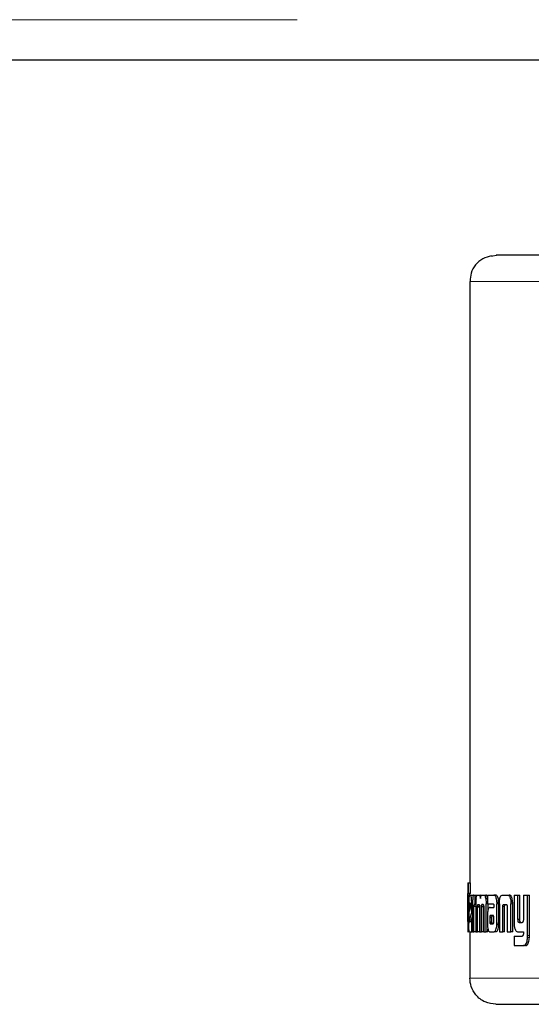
# Model space of a CAD drawing. Header units: millimetres. Extents: x 20 to 263, y 82 to 179.
# Tile 72 of 76: x 260.01 to 261.02, y 82.31 to 84.27. Entities that reach past the tile are written whole.
import ezdxf

# ---------------------------------------------------------------- set-up
doc = ezdxf.new("R2010")
doc.units = ezdxf.units.MM
doc.linetypes.add('PHANTOM', pattern=[12.7, 6.35, -1.27, 1.27, -1.27, 1.27, -1.27])

msp = doc.modelspace()

# ---------------------------------------------------------------- linework, layer by layer
at = {"color": 8, "linetype": 'PHANTOM', "lineweight": 18}
for p, q in [((236.4282, 84.2736), (262.5482, 84.2736)), ((260.9551, 83.8045), (260.9451, 83.8026)), ((260.9019, 83.7524), (261.2813, 83.7524)), ((260.9873, 82.5124), (260.9836, 82.5124)), ((260.8998, 82.4814), (260.8992, 82.4814)), ((260.9415, 82.4844), (260.9453, 82.4844)), ((260.9418, 82.4744), (260.9456, 82.4744)), ((260.9594, 82.4738), (260.9557, 82.4738)), ((261.0204, 82.4455), (261.0168, 82.4455)), ((261.0205, 82.4492), (261.0169, 82.4492)), ((261.0411, 82.3644), (260.9019, 82.3644))]:
    msp.add_line(p, q, dxfattribs=at)
at = {"color": 7, "linetype": 'Continuous', "lineweight": 25}
for p, q in [((236.4282, 84.1936), (262.5482, 84.1936)), ((260.9019, 83.7524), (260.9019, 82.5543)), ((260.8979, 82.5543), (260.8979, 82.5539)), ((260.8979, 82.5543), (260.8989, 82.5543)), ((260.8979, 82.5539), (260.8979, 82.457)), ((260.8989, 82.5333), (260.8989, 82.5543)), ((260.8989, 82.5543), (260.9029, 82.5543)), ((260.9029, 82.5333), (260.9029, 82.5543)), ((260.8979, 82.5333), (260.8989, 82.5333)), ((260.9029, 82.5333), (260.8989, 82.5333)), ((260.8979, 82.4817), (260.8979, 82.5292)), ((260.9019, 82.5292), (260.8979, 82.5292)), ((260.8983, 82.5127), (260.8983, 82.482)), ((260.8983, 82.5127), (260.8992, 82.5127)), ((260.8992, 82.4814), (260.8992, 82.5127)), ((260.8998, 82.5126), (260.8998, 82.4739)), ((260.901, 82.5299), (260.9036, 82.5299)), ((260.9031, 82.5136), (260.9016, 82.5136)), ((260.9036, 82.5299), (260.9076, 82.5299)), ((260.9073, 82.5126), (260.9056, 82.5126)), ((260.9056, 82.4951), (260.9056, 82.5126)), ((260.9073, 82.5111), (260.9073, 82.4566)), ((260.9078, 82.5298), (260.9076, 82.5299)), ((260.91, 82.5299), (260.9121, 82.5299)), ((260.9121, 82.5113), (260.9107, 82.5113)), ((260.9121, 82.5299), (260.916, 82.5299)), ((260.9121, 82.5299), (260.9121, 82.5113)), ((260.9138, 82.5113), (260.9121, 82.5113)), ((260.9138, 82.5123), (260.9138, 82.4566)), ((260.917, 82.5299), (260.9199, 82.5299)), ((260.9183, 82.5113), (260.9201, 82.5113)), ((260.9199, 82.5299), (260.9238, 82.5299)), ((260.925, 82.529), (260.9238, 82.5299)), ((260.9287, 82.5109), (260.9257, 82.5109)), ((260.9262, 82.5113), (260.9282, 82.5113)), ((260.9263, 82.5299), (260.9298, 82.5299)), ((260.9298, 82.5299), (260.9337, 82.5299)), ((260.937, 82.5222), (260.9336, 82.5222)), ((260.937, 82.5123), (260.9342, 82.5123)), ((260.9342, 82.4566), (260.9342, 82.5123)), ((260.937, 82.5299), (260.937, 82.5123)), ((260.937, 82.5299), (260.9496, 82.5299)), ((260.937, 82.5123), (260.9484, 82.5123)), ((260.9381, 82.4998), (260.9381, 82.5123)), ((260.9496, 82.5299), (260.9534, 82.5299)), ((260.9544, 82.5296), (260.9506, 82.5296)), ((260.9556, 82.5159), (260.9594, 82.5159)), ((260.9557, 82.4738), (260.9557, 82.5127)), ((260.9595, 82.5127), (260.9557, 82.5127)), ((260.9594, 82.4738), (260.9595, 82.5127)), ((260.9607, 82.5124), (260.9607, 82.4566)), ((260.9669, 82.5299), (260.9766, 82.5299)), ((260.9695, 82.5113), (260.9739, 82.5113)), ((260.9766, 82.5299), (260.9803, 82.5299)), ((260.9835, 82.5158), (260.9836, 82.5124)), ((260.9871, 82.5158), (260.9835, 82.5158)), ((260.9836, 82.4566), (260.9836, 82.5124)), ((260.9873, 82.4566), (260.9873, 82.5124)), ((260.9898, 82.5299), (260.9898, 82.4752)), ((260.9898, 82.5299), (260.9977, 82.5299)), ((260.9977, 82.4811), (260.9977, 82.5299)), ((260.9977, 82.5299), (261.0013, 82.5299)), ((261.0013, 82.4811), (261.0013, 82.5299)), ((261.0084, 82.5299), (261.0084, 82.4799)), ((261.0084, 82.5299), (261.0169, 82.5299)), ((261.0169, 82.4492), (261.0169, 82.5299)), ((261.0169, 82.5299), (261.0205, 82.5299)), ((261.0205, 82.4492), (261.0205, 82.5299)), ((260.9011, 82.5087), (260.9011, 82.4978)), ((260.9011, 82.5087), (260.9036, 82.5087)), ((260.9011, 82.4978), (260.9036, 82.5067)), ((260.9012, 82.4798), (260.9056, 82.4951)), ((260.9036, 82.5067), (260.9036, 82.5085)), ((260.9073, 82.4951), (260.9056, 82.4951)), ((260.91, 82.4566), (260.91, 82.5074)), ((260.9138, 82.5074), (260.91, 82.5074)), ((260.9173, 82.4566), (260.9172, 82.5058)), ((260.921, 82.5058), (260.9172, 82.5058)), ((260.9212, 82.507), (260.9173, 82.507)), ((260.921, 82.5066), (260.921, 82.4566)), ((260.9251, 82.4566), (260.9251, 82.5066)), ((260.929, 82.5066), (260.9251, 82.5066)), ((260.929, 82.4566), (260.929, 82.5066)), ((260.9294, 82.5058), (260.9294, 82.4566)), ((260.9421, 82.5055), (260.9497, 82.5055)), ((260.9496, 82.5094), (260.9496, 82.5085)), ((260.9497, 82.5074), (260.9497, 82.5055)), ((260.9673, 82.4566), (260.9673, 82.5073)), ((260.9711, 82.5073), (260.9673, 82.5073)), ((260.9711, 82.4566), (260.9711, 82.5073)), ((260.9762, 82.5062), (260.9762, 82.4566)), ((260.8979, 82.4776), (260.8981, 82.4776)), ((260.9051, 82.4798), (260.9012, 82.4798)), ((260.9014, 82.477), (260.9056, 82.477)), ((260.9051, 82.4798), (260.9073, 82.4871)), ((260.9056, 82.4566), (260.9056, 82.477)), ((260.9056, 82.477), (260.9073, 82.477)), ((260.937, 82.4881), (260.937, 82.4732)), ((260.9415, 82.4856), (260.9415, 82.4844)), ((260.9415, 82.4856), (260.9453, 82.4856)), ((260.9415, 82.4844), (260.9415, 82.4769)), ((260.9415, 82.4769), (260.9453, 82.4769)), ((260.9425, 82.4892), (260.9423, 82.4891)), ((260.9423, 82.4891), (260.9461, 82.4891)), ((260.9429, 82.4892), (260.9425, 82.4892)), ((260.9426, 82.4728), (260.9464, 82.4728)), ((260.948, 82.4893), (260.9429, 82.4892)), ((260.9429, 82.4892), (260.9467, 82.4892)), ((260.9429, 82.4727), (260.9481, 82.4728)), ((260.9453, 82.4856), (260.9453, 82.4844)), ((260.9453, 82.4844), (260.9453, 82.4769)), ((260.9463, 82.4892), (260.9461, 82.4891)), ((260.9483, 82.4893), (260.9467, 82.4892)), ((260.9496, 82.477), (260.9496, 82.4851)), ((261.0013, 82.4811), (260.9977, 82.4811)), ((260.9999, 82.4752), (261.0058, 82.4752)), ((260.8979, 82.4566), (260.8979, 82.457)), ((260.8979, 82.4566), (260.8983, 82.4566)), ((260.901, 82.4566), (260.8983, 82.4566)), ((260.901, 82.4566), (260.9056, 82.4566)), ((260.9019, 82.4566), (260.9019, 82.3644)), ((260.9073, 82.4566), (260.9056, 82.4566)), ((260.9073, 82.4566), (260.91, 82.4566)), ((260.9138, 82.4566), (260.91, 82.4566)), ((260.9138, 82.4566), (260.9173, 82.4566)), ((260.921, 82.4566), (260.9173, 82.4566)), ((260.921, 82.4566), (260.9251, 82.4566)), ((260.929, 82.4566), (260.9251, 82.4566)), ((260.9294, 82.4566), (260.9342, 82.4566)), ((260.938, 82.4566), (260.9342, 82.4566)), ((260.938, 82.4566), (260.938, 82.4622)), ((260.9423, 82.4566), (260.9502, 82.4566)), ((260.954, 82.4566), (260.9502, 82.4566)), ((260.9594, 82.4704), (260.9556, 82.4704)), ((260.9607, 82.4566), (260.9673, 82.4566)), ((260.9711, 82.4566), (260.9673, 82.4566)), ((260.9762, 82.4566), (260.9836, 82.4566)), ((260.9873, 82.4566), (260.9836, 82.4566)), ((260.9977, 82.4566), (261.0084, 82.4566)), ((261.0084, 82.4566), (261.0084, 82.4523)), ((260.9898, 82.4478), (260.9898, 82.4293)), ((260.9898, 82.4478), (261.006, 82.4478)), ((260.9898, 82.4293), (261.0088, 82.4293)), ((261.0124, 82.4293), (261.0088, 82.4293)), ((261.0141, 82.4296), (261.0106, 82.4296)), ((261.0124, 82.4293), (261.0141, 82.4296))]:
    msp.add_line(p, q, dxfattribs=at)
at = {"color": 7, "linetype": 'Continuous', "lineweight": 25, "flags": 128}
msp.add_lwpolyline([(260.9455, 83.8028), (260.9477, 83.8035), (260.9551, 83.8045)], dxfattribs=at)
at = {"color": 7, "linetype": 'Continuous', "lineweight": 25}
for points, knots in [([(260.9451, 83.8035), (260.9391, 83.8018), (260.9269, 83.7983), (260.9125, 83.7856), (260.9033, 83.7693), (260.9026, 83.758), (260.9023, 83.7524)], [0, 0, 0, 0, 0.246056, 0.499804, 0.753441, 1, 1, 1, 1]), ([(261.3137, 83.8045), (261.2857, 83.8045), (261.2292, 83.8045), (261.1551, 83.8045), (261.09, 83.8045), (261.0364, 83.8045), (260.9954, 83.8045), (260.9681, 83.8045), (260.9533, 83.8045), (260.9545, 83.8045), (260.9551, 83.8045)], [0, 0, 0, 0, 0.121921, 0.246443, 0.372763, 0.5, 0.627238, 0.753557, 0.87808, 1, 1, 1, 1]), ([(260.8979, 82.5292), (260.8979, 82.5299), (260.8979, 82.531), (260.8979, 82.5322), (260.8979, 82.533), (260.8979, 82.5332), (260.8979, 82.5333)], [0, 0, 0, 0, 0.336232, 0.550428, 0.765327, 1, 1, 1, 1]), ([(260.9019, 82.5299), (260.9019, 82.5304), (260.9019, 82.5312), (260.9019, 82.5323), (260.9019, 82.533), (260.9019, 82.5332), (260.9019, 82.5333)], [0, 0, 0, 0, 0.250645, 0.498096, 0.746637, 1, 1, 1, 1]), ([(260.901, 82.5299), (260.9009, 82.5297), (260.9005, 82.5293), (260.9002, 82.5255), (260.8999, 82.5206), (260.8998, 82.516), (260.8998, 82.5133), (260.8998, 82.5126)], [0, 0, 0, 0, 0.242818, 0.487165, 0.701511, 0.91994, 1, 1, 1, 1]), ([(260.9016, 82.5136), (260.9015, 82.5136), (260.9014, 82.5134), (260.9012, 82.5122), (260.9012, 82.5107), (260.9011, 82.5094), (260.9011, 82.5087), (260.9011, 82.5087)], [0, 0, 0, 0, 0.272019, 0.519288, 0.755434, 0.96506, 1, 1, 1, 1]), ([(260.9036, 82.5085), (260.9036, 82.5093), (260.9036, 82.5105), (260.9035, 82.512), (260.9034, 82.5129), (260.9033, 82.5135), (260.9032, 82.5136), (260.9031, 82.5136)], [0, 0, 0, 0, 0.273298, 0.436294, 0.600561, 0.749591, 1, 1, 1, 1]), ([(260.9056, 82.5126), (260.9056, 82.5148), (260.9055, 82.5193), (260.9051, 82.5247), (260.9045, 82.5284), (260.904, 82.5298), (260.9037, 82.5299), (260.9036, 82.5299)], [0, 0, 0, 0, 0.242778, 0.486955, 0.70085, 0.920381, 1, 1, 1, 1]), ([(260.91, 82.5299), (260.9096, 82.5298), (260.9089, 82.5295), (260.9081, 82.5269), (260.9077, 82.5233), (260.9073, 82.5179), (260.9073, 82.5138), (260.9073, 82.5111)], [0, 0, 0, 0, 0.266693, 0.429119, 0.592546, 0.740995, 1, 1, 1, 1]), ([(260.9107, 82.5113), (260.9106, 82.5112), (260.9104, 82.511), (260.9102, 82.5102), (260.91, 82.5091), (260.91, 82.5082), (260.91, 82.5076), (260.91, 82.5074)], [0, 0, 0, 0, 0.278856, 0.561702, 0.735022, 0.908869, 1, 1, 1, 1]), ([(260.9142, 82.5222), (260.9141, 82.521), (260.9139, 82.5189), (260.9138, 82.5154), (260.9138, 82.5134), (260.9138, 82.5123)], [0, 0, 0, 0, 0.3956736, 0.69472, 1, 1, 1, 1]), ([(260.9142, 82.5222), (260.9145, 82.5241), (260.915, 82.5274), (260.916, 82.5296), (260.9167, 82.5298), (260.917, 82.5299)], [0, 0, 0, 0, 0.406328, 0.724573, 1, 1, 1, 1]), ([(260.9173, 82.507), (260.9173, 82.5079), (260.9174, 82.5092), (260.9177, 82.5106), (260.9179, 82.5112), (260.9182, 82.5113), (260.9183, 82.5113)], [0, 0, 0, 0, 0.3690679, 0.5677705, 0.7664682, 1, 1, 1, 1]), ([(260.9199, 82.5299), (260.9204, 82.5298), (260.9213, 82.5295), (260.9224, 82.527), (260.9228, 82.5249), (260.923, 82.5236), (260.923, 82.5234)], [0, 0, 0, 0, 0.4832195, 0.7260168, 0.9699644, 1, 1, 1, 1]), ([(260.9201, 82.5113), (260.9203, 82.5111), (260.9205, 82.5107), (260.9208, 82.5096), (260.9209, 82.5084), (260.921, 82.5073), (260.921, 82.5067), (260.921, 82.5066)], [0, 0, 0, 0, 0.326415, 0.527566, 0.728872, 0.941256, 1, 1, 1, 1]), ([(260.923, 82.5234), (260.9232, 82.5246), (260.9235, 82.5269), (260.9247, 82.5295), (260.9257, 82.5298), (260.9263, 82.5299)], [0, 0, 0, 0, 0.24942, 0.499529, 1, 1, 1, 1]), ([(260.9251, 82.5066), (260.9251, 82.5073), (260.9251, 82.5084), (260.9253, 82.5098), (260.9255, 82.5105), (260.9257, 82.5108), (260.9257, 82.5109)], [0, 0, 0, 0, 0.369371, 0.615326, 0.860688, 1, 1, 1, 1]), ([(260.9257, 82.5109), (260.9258, 82.511), (260.9259, 82.5111), (260.926, 82.5113), (260.9261, 82.5113), (260.9262, 82.5113)], [0, 0, 0, 0, 0.3375634, 0.6674281, 1, 1, 1, 1]), ([(260.9282, 82.5113), (260.9283, 82.5113), (260.9285, 82.5113), (260.9288, 82.5109), (260.929, 82.5103), (260.9291, 82.51)], [0, 0, 0, 0, 0.344361, 0.69247, 1, 1, 1, 1]), ([(260.9298, 82.5299), (260.9304, 82.5297), (260.9314, 82.5294), (260.9327, 82.5265), (260.9333, 82.5236), (260.9336, 82.5222)], [0, 0, 0, 0, 0.38568, 0.6921314, 1, 1, 1, 1]), ([(260.9336, 82.5222), (260.9338, 82.5207), (260.9341, 82.5183), (260.9342, 82.5149), (260.9342, 82.5132), (260.9342, 82.5123)], [0, 0, 0, 0, 0.499141, 0.749503, 1, 1, 1, 1]), ([(260.9374, 82.5222), (260.937, 82.5241), (260.9363, 82.5275), (260.9349, 82.5297), (260.934, 82.5299), (260.9337, 82.5299)], [0, 0, 0, 0, 0.425511, 0.744481, 1, 1, 1, 1]), ([(260.9484, 82.5123), (260.9485, 82.5122), (260.9488, 82.512), (260.9492, 82.5115), (260.9494, 82.5108), (260.9496, 82.5101), (260.9496, 82.5097), (260.9496, 82.5094)], [0, 0, 0, 0, 0.264994, 0.531996, 0.718814, 0.867147, 1, 1, 1, 1]), ([(260.9506, 82.5296), (260.9504, 82.5297), (260.9501, 82.5299), (260.9497, 82.5299), (260.9496, 82.5299)], [0, 0, 0, 0, 0.4998071, 1, 1, 1, 1]), ([(260.9556, 82.5159), (260.9554, 82.518), (260.9551, 82.5216), (260.954, 82.5257), (260.9525, 82.5286), (260.9513, 82.5292), (260.9506, 82.5296)], [0, 0, 0, 0, 0.282946, 0.488434, 0.693703, 1, 1, 1, 1]), ([(260.9544, 82.5296), (260.9542, 82.5297), (260.9539, 82.5299), (260.9535, 82.5299), (260.9534, 82.5299)], [0, 0, 0, 0, 0.500163, 1, 1, 1, 1]), ([(260.9594, 82.5159), (260.9592, 82.518), (260.9589, 82.5215), (260.9578, 82.5257), (260.9563, 82.5286), (260.9551, 82.5292), (260.9544, 82.5296)], [0, 0, 0, 0, 0.282882, 0.488491, 0.693931, 1, 1, 1, 1]), ([(260.9556, 82.5159), (260.9556, 82.5156), (260.9557, 82.5149), (260.9557, 82.5139), (260.9557, 82.5131), (260.9557, 82.5127)], [0, 0, 0, 0, 0.308546, 0.616948, 1, 1, 1, 1]), ([(260.9595, 82.5127), (260.9594, 82.513), (260.9594, 82.5137), (260.9594, 82.5148), (260.9594, 82.5155), (260.9594, 82.5159)], [0, 0, 0, 0, 0.308369, 0.616721, 1, 1, 1, 1]), ([(260.9607, 82.5124), (260.9607, 82.5127), (260.9607, 82.5134), (260.9607, 82.5146), (260.9607, 82.5154), (260.9608, 82.5158)], [0, 0, 0, 0, 0.292059, 0.584198, 1, 1, 1, 1]), ([(260.9608, 82.5158), (260.9609, 82.5179), (260.9612, 82.5216), (260.9623, 82.5259), (260.9639, 82.5288), (260.9655, 82.5298), (260.9666, 82.5299), (260.9669, 82.5299)], [0, 0, 0, 0, 0.259959, 0.447483, 0.635325, 0.880904, 1, 1, 1, 1]), ([(260.9673, 82.5073), (260.9674, 82.5079), (260.9675, 82.509), (260.9678, 82.5101), (260.9684, 82.511), (260.9689, 82.5113), (260.9694, 82.5113), (260.9695, 82.5113)], [0, 0, 0, 0, 0.237923, 0.403518, 0.568018, 0.841413, 1, 1, 1, 1]), ([(260.9711, 82.5073), (260.9711, 82.5079), (260.9712, 82.509), (260.9716, 82.5102), (260.9721, 82.511), (260.9727, 82.5113), (260.9731, 82.5113), (260.9732, 82.5113)], [0, 0, 0, 0, 0.250099, 0.416693, 0.581969, 0.859688, 1, 1, 1, 1]), ([(260.9739, 82.5113), (260.9741, 82.5113), (260.9746, 82.5113), (260.9753, 82.5107), (260.9758, 82.5097), (260.9761, 82.5085), (260.9761, 82.5077), (260.9762, 82.5073)], [0, 0, 0, 0, 0.247665, 0.497807, 0.672717, 0.848185, 1, 1, 1, 1]), ([(260.9766, 82.5299), (260.9774, 82.5298), (260.9787, 82.5297), (260.9802, 82.5283), (260.9812, 82.5266), (260.9821, 82.5244), (260.983, 82.5209), (260.9833, 82.5179), (260.9835, 82.5158)], [0, 0, 0, 0, 0.250372, 0.375665, 0.500809, 0.622445, 0.750727, 1, 1, 1, 1]), ([(260.9871, 82.5158), (260.987, 82.5179), (260.9867, 82.5209), (260.9858, 82.5244), (260.9849, 82.5266), (260.9839, 82.5283), (260.9823, 82.5297), (260.9811, 82.5298), (260.9803, 82.5299)], [0, 0, 0, 0, 0.249752, 0.378222, 0.499825, 0.624928, 0.750058, 1, 1, 1, 1]), ([(260.9873, 82.5124), (260.9872, 82.5127), (260.9872, 82.5134), (260.9872, 82.5146), (260.9872, 82.5154), (260.9871, 82.5158)], [0, 0, 0, 0, 0.291956, 0.58383, 1, 1, 1, 1]), ([(260.9172, 82.5058), (260.9172, 82.5059), (260.9172, 82.5061), (260.9173, 82.5065), (260.9173, 82.5068), (260.9173, 82.507)], [0, 0, 0, 0, 0.259825, 0.51923, 1, 1, 1, 1]), ([(260.929, 82.5066), (260.929, 82.5073), (260.929, 82.5084), (260.9292, 82.5094), (260.9292, 82.5097)], [0, 0, 0, 0, 0.59544, 1, 1, 1, 1]), ([(260.9291, 82.51), (260.9292, 82.5095), (260.9294, 82.5086), (260.9294, 82.507), (260.9294, 82.5061), (260.9294, 82.5058)], [0, 0, 0, 0, 0.3649146, 0.8119388, 1, 1, 1, 1]), ([(260.9421, 82.5055), (260.9413, 82.5053), (260.94, 82.505), (260.9384, 82.5018), (260.9375, 82.498), (260.937, 82.4932), (260.937, 82.4898), (260.937, 82.4881)], [0, 0, 0, 0, 0.288837, 0.467651, 0.646825, 0.816012, 1, 1, 1, 1]), ([(260.9496, 82.5085), (260.9496, 82.5083), (260.9496, 82.5081), (260.9497, 82.5077), (260.9497, 82.5075), (260.9497, 82.5074)], [0, 0, 0, 0, 0.35963, 0.67768, 1, 1, 1, 1]), ([(260.9762, 82.5073), (260.9762, 82.5072), (260.9762, 82.5069), (260.9762, 82.5066), (260.9762, 82.5063), (260.9762, 82.5062)], [0, 0, 0, 0, 0.356969, 0.675709, 1, 1, 1, 1]), ([(260.8979, 82.4802), (260.8979, 82.4804), (260.8979, 82.4807), (260.8979, 82.4812), (260.8979, 82.4815), (260.8979, 82.4817)], [0, 0, 0, 0, 0.335001, 0.666333, 1, 1, 1, 1]), ([(260.8979, 82.4776), (260.8979, 82.4777), (260.8979, 82.478), (260.8979, 82.4788), (260.8979, 82.4797), (260.8979, 82.4802)], [0, 0, 0, 0, 0.335083, 0.673356, 1, 1, 1, 1]), ([(260.8983, 82.482), (260.8983, 82.4811), (260.8983, 82.4799), (260.8983, 82.4787), (260.8982, 82.4778), (260.8982, 82.4776), (260.8982, 82.4776), (260.8981, 82.4776)], [0, 0, 0, 0, 0.275901, 0.404911, 0.533741, 0.866554, 1, 1, 1, 1]), ([(260.8991, 82.4682), (260.8991, 82.4692), (260.8991, 82.4714), (260.8992, 82.4759), (260.8992, 82.4792), (260.8992, 82.4814)], [0, 0, 0, 0, 0.259643, 0.50935, 1, 1, 1, 1]), ([(260.901, 82.4566), (260.9009, 82.4568), (260.9005, 82.4573), (260.9001, 82.4611), (260.8999, 82.4661), (260.8998, 82.4706), (260.8998, 82.4732), (260.8998, 82.4739)], [0, 0, 0, 0, 0.246552, 0.49486, 0.706875, 0.924834, 1, 1, 1, 1]), ([(260.9014, 82.477), (260.9014, 82.477), (260.9013, 82.477), (260.9012, 82.4775), (260.9012, 82.478), (260.9012, 82.4788), (260.9012, 82.4794), (260.9012, 82.4798)], [0, 0, 0, 0, 0.368607, 0.509913, 0.608595, 0.7384, 1, 1, 1, 1]), ([(260.9054, 82.477), (260.9054, 82.477), (260.9053, 82.477), (260.9052, 82.4773), (260.9052, 82.4776), (260.9052, 82.4785), (260.9051, 82.4792), (260.9051, 82.4798)], [0, 0, 0, 0, 0.28996, 0.427071, 0.537163, 0.648334, 1, 1, 1, 1]), ([(260.937, 82.4732), (260.937, 82.4728), (260.937, 82.4722), (260.937, 82.4711), (260.937, 82.4703), (260.937, 82.4699)], [0, 0, 0, 0, 0.304928, 0.609921, 1, 1, 1, 1]), ([(260.9423, 82.4891), (260.9422, 82.489), (260.942, 82.4889), (260.9418, 82.4883), (260.9416, 82.4874), (260.9415, 82.4864), (260.9415, 82.4857), (260.9415, 82.4856)], [0, 0, 0, 0, 0.216595, 0.399928, 0.583085, 0.901196, 1, 1, 1, 1]), ([(260.9415, 82.4769), (260.9415, 82.4766), (260.9415, 82.4758), (260.9416, 82.475), (260.9417, 82.4745), (260.9418, 82.4744)], [0, 0, 0, 0, 0.394585, 0.860833, 1, 1, 1, 1]), ([(260.9418, 82.4744), (260.9419, 82.4741), (260.942, 82.4735), (260.9423, 82.473), (260.9425, 82.4729), (260.9426, 82.4728)], [0, 0, 0, 0, 0.467435, 0.730471, 1, 1, 1, 1]), ([(260.9426, 82.4728), (260.9426, 82.4728), (260.9427, 82.4727), (260.9428, 82.4727), (260.9429, 82.4727), (260.9429, 82.4727)], [0, 0, 0, 0, 0.360548, 0.678043, 1, 1, 1, 1]), ([(260.9461, 82.4891), (260.946, 82.489), (260.9458, 82.4889), (260.9456, 82.4883), (260.9454, 82.4874), (260.9453, 82.4864), (260.9453, 82.4857), (260.9453, 82.4856)], [0, 0, 0, 0, 0.21568, 0.398737, 0.581489, 0.899972, 1, 1, 1, 1]), ([(260.9453, 82.4769), (260.9453, 82.4766), (260.9453, 82.4761), (260.9454, 82.4752), (260.9455, 82.4747), (260.9456, 82.4744)], [0, 0, 0, 0, 0.337404, 0.597297, 1, 1, 1, 1]), ([(260.9456, 82.4744), (260.9457, 82.4742), (260.9458, 82.4736), (260.9461, 82.4731), (260.9463, 82.4729), (260.9464, 82.4728)], [0, 0, 0, 0, 0.304659, 0.726954, 1, 1, 1, 1]), ([(260.9488, 82.4888), (260.9487, 82.489), (260.9485, 82.4892), (260.9483, 82.4893), (260.9481, 82.4893), (260.948, 82.4893)], [0, 0, 0, 0, 0.436174, 0.716554, 1, 1, 1, 1]), ([(260.9481, 82.4728), (260.9482, 82.4728), (260.9485, 82.4728), (260.9489, 82.4733), (260.9492, 82.4739), (260.9493, 82.4742)], [0, 0, 0, 0, 0.3403176, 0.6829414, 1, 1, 1, 1]), ([(260.9496, 82.4851), (260.9496, 82.4855), (260.9496, 82.4862), (260.9495, 82.487), (260.9494, 82.4877), (260.9491, 82.4882), (260.9489, 82.4886), (260.9488, 82.4888)], [0, 0, 0, 0, 0.2632782, 0.4110332, 0.5150591, 0.7376012, 1, 1, 1, 1]), ([(260.9493, 82.4742), (260.9493, 82.4744), (260.9495, 82.475), (260.9496, 82.476), (260.9496, 82.4767), (260.9496, 82.477)], [0, 0, 0, 0, 0.332391, 0.667321, 1, 1, 1, 1]), ([(260.9556, 82.4704), (260.9556, 82.4708), (260.9556, 82.4714), (260.9557, 82.4726), (260.9557, 82.4734), (260.9557, 82.4738)], [0, 0, 0, 0, 0.294855, 0.58987, 1, 1, 1, 1]), ([(260.9594, 82.4704), (260.9594, 82.4708), (260.9594, 82.4714), (260.9594, 82.4726), (260.9594, 82.4734), (260.9594, 82.4738)], [0, 0, 0, 0, 0.291968, 0.584038, 1, 1, 1, 1]), ([(260.9898, 82.4752), (260.9898, 82.4739), (260.9899, 82.4714), (260.9902, 82.4679), (260.9906, 82.4659), (260.9909, 82.4649)], [0, 0, 0, 0, 0.3762804, 0.6810532, 1, 1, 1, 1]), ([(260.9999, 82.4752), (260.9996, 82.4753), (260.9991, 82.4753), (260.9985, 82.4761), (260.998, 82.4773), (260.9978, 82.479), (260.9978, 82.4803), (260.9977, 82.4811)], [0, 0, 0, 0, 0.231472, 0.386847, 0.542822, 0.744811, 1, 1, 1, 1]), ([(261.0035, 82.4752), (261.0032, 82.4753), (261.0027, 82.4753), (261.0021, 82.4761), (261.0017, 82.4772), (261.0014, 82.479), (261.0014, 82.4803), (261.0013, 82.4811)], [0, 0, 0, 0, 0.226063, 0.381917, 0.53848, 0.738048, 1, 1, 1, 1]), ([(261.0063, 82.4754), (261.0062, 82.4753), (261.0061, 82.4753), (261.0059, 82.4752), (261.0058, 82.4752), (261.0058, 82.4752)], [0, 0, 0, 0, 0.359516, 0.677991, 1, 1, 1, 1]), ([(261.0084, 82.4799), (261.0083, 82.4792), (261.0082, 82.478), (261.0077, 82.4767), (261.0071, 82.4757), (261.0066, 82.4755), (261.0063, 82.4754)], [0, 0, 0, 0, 0.292488, 0.511547, 0.731196, 1, 1, 1, 1]), ([(260.8983, 82.4566), (260.8984, 82.4568), (260.8985, 82.457), (260.8988, 82.4594), (260.8989, 82.4633), (260.899, 82.4665), (260.8991, 82.4682)], [0, 0, 0, 0, 0.331207, 0.554509, 0.7789, 1, 1, 1, 1]), ([(260.937, 82.4699), (260.9372, 82.4676), (260.9375, 82.4637), (260.9386, 82.4598), (260.9401, 82.4572), (260.9414, 82.4567), (260.9422, 82.4566), (260.9423, 82.4566)], [0, 0, 0, 0, 0.281036, 0.468266, 0.654645, 0.95899, 1, 1, 1, 1]), ([(260.9502, 82.4566), (260.9509, 82.4569), (260.9523, 82.4573), (260.954, 82.4608), (260.9551, 82.4652), (260.9554, 82.4687), (260.9556, 82.4704)], [0, 0, 0, 0, 0.2967915, 0.5341832, 0.7716194, 1, 1, 1, 1]), ([(260.954, 82.4566), (260.9547, 82.4569), (260.9561, 82.4573), (260.9577, 82.4607), (260.9589, 82.4651), (260.9592, 82.4687), (260.9594, 82.4704)], [0, 0, 0, 0, 0.2954743, 0.5325777, 0.7697412, 1, 1, 1, 1]), ([(260.9909, 82.4649), (260.9916, 82.4627), (260.9928, 82.459), (260.9954, 82.4568), (260.9969, 82.4567), (260.9977, 82.4566)], [0, 0, 0, 0, 0.432502, 0.722614, 1, 1, 1, 1]), ([(261.0084, 82.4523), (261.0083, 82.4517), (261.0082, 82.4505), (261.0077, 82.4491), (261.0071, 82.4484), (261.0067, 82.4481), (261.0065, 82.448)], [0, 0, 0, 0, 0.316249, 0.554898, 0.793029, 1, 1, 1, 1]), ([(261.0065, 82.448), (261.0064, 82.448), (261.0063, 82.4479), (261.0061, 82.4478), (261.006, 82.4478), (261.006, 82.4478)], [0, 0, 0, 0, 0.355608, 0.675346, 1, 1, 1, 1]), ([(261.0106, 82.4296), (261.0116, 82.4304), (261.0134, 82.4317), (261.0153, 82.4359), (261.0164, 82.4406), (261.0167, 82.4439), (261.0168, 82.4455)], [0, 0, 0, 0, 0.315372, 0.545611, 0.774788, 1, 1, 1, 1]), ([(261.0141, 82.4296), (261.0152, 82.4304), (261.017, 82.4317), (261.0189, 82.4359), (261.0199, 82.4406), (261.0202, 82.4439), (261.0204, 82.4455)], [0, 0, 0, 0, 0.314564, 0.544767, 0.773941, 1, 1, 1, 1]), ([(261.0168, 82.4455), (261.0169, 82.4459), (261.0169, 82.4465), (261.0169, 82.4478), (261.0169, 82.4487), (261.0169, 82.4492)], [0, 0, 0, 0, 0.2751199, 0.5504075, 1, 1, 1, 1]), ([(261.0204, 82.4455), (261.0204, 82.4459), (261.0204, 82.4465), (261.0205, 82.4478), (261.0205, 82.4486), (261.0205, 82.4492)], [0, 0, 0, 0, 0.272413, 0.544971, 1, 1, 1, 1]), ([(261.0088, 82.4293), (261.009, 82.4293), (261.0093, 82.4293), (261.0099, 82.4294), (261.0103, 82.4295), (261.0106, 82.4296)], [0, 0, 0, 0, 0.260058, 0.520339, 1, 1, 1, 1]), ([(260.9539, 82.3123), (260.9466, 82.3133), (260.9312, 82.3152), (260.9137, 82.3292), (260.9036, 82.3468), (260.9024, 82.3587), (260.9019, 82.3644)], [0, 0, 0, 0, 0.270262, 0.56243, 0.789738, 1, 1, 1, 1]), ([(260.9539, 82.3123), (260.9553, 82.3123), (260.9582, 82.3123), (260.9815, 82.3123), (261.0184, 82.3123), (261.0713, 82.3123), (261.1142, 82.3123), (261.1423, 82.3123), (261.1446, 82.3123)], [0, 0, 0, 0, 0.193178, 0.389373, 0.587371, 0.785657, 0.982568, 1, 1, 1, 1])]:
    msp.add_open_spline(points, degree=3, knots=knots, dxfattribs=at)

doc.saveas('drawing.dxf')
